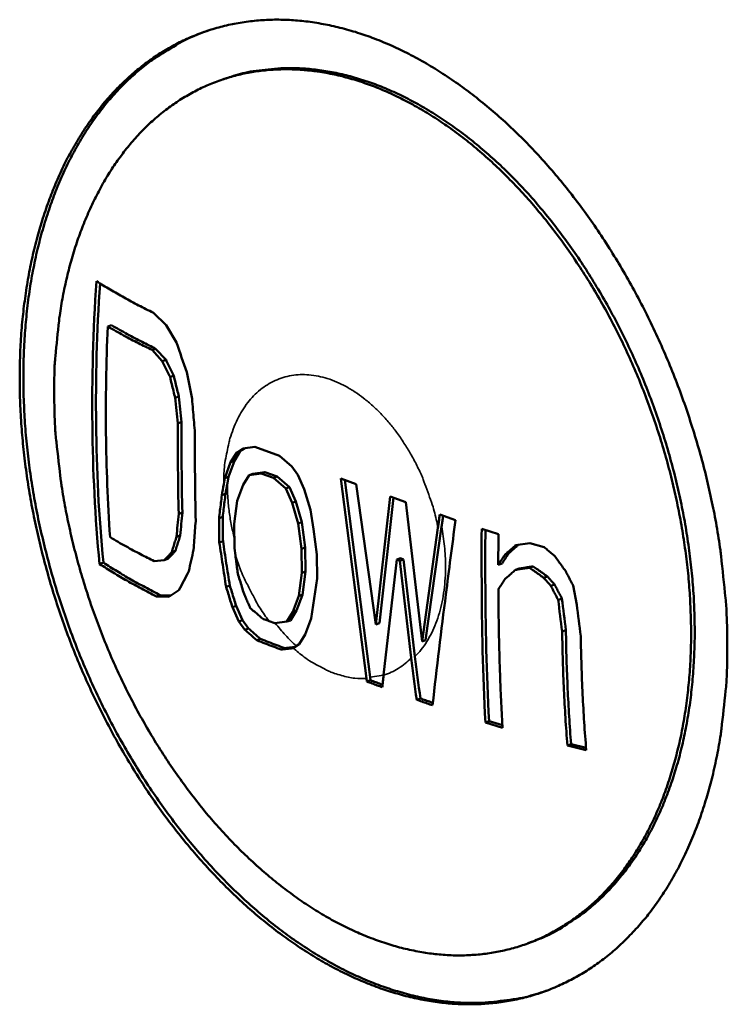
# Model space of a CAD drawing. Header units: millimetres. Extents: x 10 to 634, y 10 to 422.
# Tile 68 of 97: x 486 to 494, y 149 to 160. Entities that reach past the tile are written whole.
import ezdxf

# ---------------------------------------------------------------- set-up
doc = ezdxf.new("R2010")
doc.units = ezdxf.units.MM
doc.header["$LTSCALE"] = 2
doc.layers.add('Visible (ANSI)', color=7, linetype='Continuous', lineweight=50)
doc.layers.add('Visible Narrow (ANSI)', color=7, linetype='Continuous', lineweight=35)

msp = doc.modelspace()

# ---------------------------------------------------------------- linework, layer by layer
at = {"layer": 'Visible (ANSI)'}
for p, q in [((488.489, 159.282), (488.45, 159.269)), ((487.709, 156.768), (487.845, 156.635)), ((487.218, 156.622), (487.259, 156.636)), ((487.845, 156.635), (487.955, 156.45)), ((487.692, 156.372), (487.731, 156.385)), ((487.802, 156.252), (487.692, 156.372)), ((487.842, 156.266), (487.731, 156.385)), ((487.802, 156.252), (487.842, 156.266)), ((487.885, 156.082), (487.925, 156.095)), ((487.941, 155.859), (487.98, 155.873)), ((487.968, 155.586), (488.008, 155.599)), ((488.534, 155.168), (488.599, 155.274)), ((488.574, 155.182), (488.638, 155.287)), ((488.599, 155.274), (488.664, 155.315)), ((488.599, 155.274), (488.638, 155.287)), ((488.638, 155.287), (488.686, 155.317)), ((488.664, 155.315), (488.794, 155.332)), ((488.794, 155.332), (489.057, 155.236)), ((488.471, 154.997), (488.534, 155.168)), ((488.51, 155.011), (488.574, 155.182)), ((488.534, 155.168), (488.574, 155.182)), ((489.057, 155.236), (489.189, 155.123)), ((488.862, 155.048), (488.731, 155.031)), ((488.731, 155.031), (488.771, 155.045)), ((488.901, 155.062), (488.771, 155.045)), ((488.862, 155.048), (488.901, 155.062)), ((488.993, 155), (488.862, 155.048)), ((489.032, 155.014), (488.901, 155.062)), ((489.189, 155.123), (489.255, 155.034)), ((488.46, 154.932), (488.471, 154.997)), ((488.471, 154.997), (488.51, 155.011)), ((488.499, 154.945), (488.51, 155.011)), ((488.731, 155.031), (488.667, 154.925)), ((488.993, 155), (489.032, 155.014)), ((489.125, 154.887), (488.993, 155)), ((489.164, 154.901), (489.032, 155.014)), ((489.255, 155.034), (489.322, 154.879)), ((489.989, 152.852), (489.715, 154.995)), ((489.715, 154.995), (489.88, 154.935)), ((490.028, 152.866), (489.758, 154.979)), ((488.667, 154.925), (488.603, 154.755)), ((489.125, 154.887), (489.164, 154.901)), ((489.192, 154.733), (489.125, 154.887)), ((489.231, 154.747), (489.164, 154.901)), ((489.322, 154.879), (489.389, 154.66)), ((489.88, 154.935), (490.088, 153.431)), ((488.44, 154.815), (488.479, 154.829)), ((488.603, 154.755), (488.573, 154.508)), ((489.192, 154.733), (489.231, 154.747)), ((489.259, 154.514), (489.192, 154.733)), ((489.298, 154.528), (489.231, 154.747)), ((490.088, 153.431), (490.244, 154.802)), ((490.127, 153.445), (490.28, 154.789)), ((490.244, 154.802), (490.409, 154.741)), ((490.409, 154.741), (490.584, 153.247)), ((487.978, 154.615), (488.017, 154.629)), ((489.389, 154.66), (489.423, 154.453)), ((488.41, 154.568), (488.449, 154.582)), ((489.259, 154.514), (489.298, 154.528)), ((489.333, 154.256), (489.298, 154.528)), ((490.775, 154.608), (490.944, 154.548)), ((488.573, 154.508), (488.575, 154.249)), ((489.294, 154.242), (489.259, 154.514)), ((489.423, 154.453), (489.458, 154.181)), ((490.584, 153.247), (490.755, 154.466)), ((490.623, 153.261), (490.794, 154.48)), ((491.223, 154.456), (491.403, 154.399)), ((487.955, 154.371), (487.995, 154.385)), ((488.413, 154.31), (488.453, 154.324)), ((487.904, 154.206), (487.943, 154.22)), ((488.575, 154.249), (488.586, 154.168)), ((489.294, 154.242), (489.333, 154.256)), ((489.296, 153.983), (489.294, 154.242)), ((489.335, 153.997), (489.333, 154.256)), ((491.587, 154.279), (491.738, 154.302)), ((491.738, 154.302), (491.891, 154.26)), ((487.715, 154.11), (487.823, 154.119)), ((487.823, 154.119), (487.863, 154.133)), ((489.458, 154.181), (489.46, 153.922)), ((490.314, 154.126), (490.173, 152.886)), ((490.314, 154.126), (490.354, 154.14)), ((490.347, 154.114), (490.314, 154.126)), ((490.347, 154.114), (490.387, 154.128)), ((490.469, 153.072), (490.347, 154.114)), ((490.387, 154.128), (490.354, 154.14)), ((490.508, 153.086), (490.387, 154.128)), ((491.475, 154.18), (491.514, 154.194)), ((487.13, 154.078), (487.171, 154.093)), ((489.296, 153.983), (489.335, 153.997)), ((489.304, 153.749), (489.335, 153.997)), ((491.401, 154.071), (491.441, 154.085)), ((491.585, 154.016), (491.624, 154.03)), ((491.735, 154.038), (491.775, 154.053)), ((489.265, 153.736), (489.296, 153.983)), ((489.46, 153.922), (489.398, 153.493)), ((491.887, 153.931), (491.927, 153.945)), ((487.981, 153.798), (487.874, 153.725)), ((488.486, 153.834), (488.525, 153.848)), ((491.965, 153.844), (492.004, 153.858)), ((492.202, 153.849), (492.241, 153.642)), ((487.74, 153.731), (487.779, 153.745)), ((487.874, 153.725), (487.74, 153.731)), ((487.895, 153.74), (487.779, 153.745)), ((489.201, 153.566), (489.265, 153.736)), ((489.24, 153.58), (489.304, 153.749)), ((489.265, 153.736), (489.304, 153.749)), ((492.043, 153.693), (492.083, 153.707)), ((488.554, 153.617), (488.593, 153.631)), ((488.621, 153.463), (488.554, 153.617)), ((488.661, 153.477), (488.593, 153.631)), ((489.176, 153.474), (489.24, 153.58)), ((489.201, 153.566), (489.24, 153.58)), ((488.621, 153.463), (488.661, 153.477)), ((488.687, 153.374), (488.621, 153.463)), ((488.726, 153.388), (488.661, 153.477)), ((488.946, 153.467), (489.006, 153.445)), ((489.137, 153.461), (489.201, 153.566)), ((489.137, 153.461), (489.176, 153.474)), ((489.398, 153.493), (489.334, 153.323)), ((488.687, 153.374), (488.726, 153.388)), ((489.006, 153.445), (489.137, 153.461)), ((490.088, 153.431), (490.127, 153.445)), ((492.085, 153.356), (492.125, 153.37)), ((488.816, 153.261), (488.855, 153.275)), ((489.334, 153.323), (489.269, 153.218)), ((490.584, 153.247), (490.623, 153.261)), ((489.074, 153.162), (489.114, 153.176)), ((489.206, 153.179), (489.204, 153.177)), ((489.269, 153.218), (489.206, 153.179)), ((489.994, 152.819), (490.033, 152.833)), ((490.033, 152.833), (490.028, 152.866)), ((490.527, 152.624), (490.567, 152.638)), ((491.264, 152.38), (491.303, 152.394)), ((491.447, 152.324), (491.264, 152.38)), ((491.446, 152.351), (491.303, 152.394)), ((492.141, 152.135), (492.181, 152.149)), ((492.343, 152.085), (492.141, 152.135)), ((492.341, 152.11), (492.181, 152.149)), ((491.758, 150.03), (491.719, 150.015))]:
    msp.add_line(p, q, dxfattribs=at)
at = {"layer": 'Visible (ANSI)', "flags": 128}
for points in [[(493.854, 153.21, 0.008595), (493.847, 153.539, 0.016278), (493.835, 153.713, 0.001113), (493.787, 154.167, 0.00857), (493.78, 154.225, 0.008153), (493.739, 154.486, 0.008265), (493.689, 154.742, 0.00799), (493.631, 155.002, 0.008057), (493.564, 155.258, 0.007917), (493.488, 155.514, 0.007941), (493.405, 155.768, 0.007931), (493.313, 156.018, 0.007913), (493.213, 156.267, 0.008033), (493.107, 156.509, 0.007972), (492.992, 156.75, 0.008225), (492.871, 156.982, 0.00812), (492.742, 157.213, 0.008514), (492.609, 157.432, 0.008362), (492.467, 157.651, 0.008905), (492.323, 157.856, 0.008703), (492.168, 158.06, 0.009409), (492.015, 158.248, 0.009153), (491.85, 158.436, 0.010036), (491.689, 158.606, 0.009722), (491.515, 158.775, 0.010796), (491.347, 158.925, 0.010421), (491.166, 159.074, 0.011694), (490.993, 159.204, 0.011259), (490.808, 159.33, 0.01273), (490.631, 159.439, 0.012241), (490.442, 159.542, 0.013884), (490.263, 159.628, 0.013358), (490.073, 159.707, 0.015113), (489.894, 159.77, 0.014578), (489.705, 159.823, 0.01634), (489.527, 159.862, 0.015838), (489.34, 159.891, 0.017446), (489.164, 159.906, 0.017032), (488.983, 159.909, 0.01829), (488.811, 159.899, 0.018019), (488.637, 159.877, 0.018735), (488.469, 159.843, 0.018648), (488.304, 159.796, 0.018694), (488.143, 159.737, 0.018811), (487.988, 159.667, 0.018172), (487.836, 159.584, 0.01848), (487.692, 159.491, 0.017259), (487.55, 159.384, 0.017718), (487.419, 159.27, 0.016099), (487.288, 159.141, 0.016654), (487.17, 159.007, 0.01484), (487.053, 158.856, 0.015434), (486.949, 158.704, 0.013597), (486.846, 158.533, 0.014185), (486.756, 158.364, 0.012443), (486.669, 158.174, 0.012993), (486.595, 157.989, 0.011418), (486.524, 157.784, 0.011911), (486.465, 157.585, 0.010534), (486.411, 157.366, 0.010963), (486.368, 157.154, 0.00979), (486.332, 156.923, 0.010153), (486.305, 156.7, 0.009176), (486.286, 156.46, 0.009476), (486.277, 156.228, 0.008682), (486.275, 155.981, 0.008924), (486.283, 155.741, 0.008297), (486.299, 155.49, 0.008485), (486.323, 155.245, 0.008011), (486.356, 154.992, 0.008149), (486.397, 154.744, 0.007816), (486.447, 154.491, 0.007908), (486.505, 154.242, 0.007707), (486.571, 153.991, 0.007755), (486.644, 153.744, 0.007681), (486.726, 153.497, 0.007685), (486.815, 153.253, 0.007737), (486.911, 153.013, 0.007698), (487.015, 152.776, 0.007877), (487.125, 152.544, 0.007794), (487.243, 152.315, 0.008103), (487.366, 152.094, 0.007974), (487.497, 151.875, 0.008424), (487.63, 151.667, 0.008245), (487.774, 151.459, 0.008845), (487.917, 151.266, 0.008613), (488.072, 151.073, 0.009378), (488.224, 150.896, 0.009089), (488.388, 150.719, 0.010033), (488.548, 150.559, 0.009682), (488.72, 150.4, 0.01082), (488.886, 150.258, 0.010404), (489.064, 150.119, 0.011745), (489.235, 149.998, 0.011264), (489.418, 149.88, 0.012805), (489.592, 149.779, 0.012265), (489.778, 149.683, 0.013979), (489.954, 149.605, 0.013398), (490.141, 149.532, 0.015222), (490.318, 149.476, 0.014628), (490.504, 149.428, 0.016452), (490.68, 149.395, 0.015889), (490.864, 149.372, 0.017547), (491.037, 149.362, 0.017071), (491.216, 149.365, 0.018366), (491.386, 149.379, 0.018031), (491.558, 149.406, 0.018773), (491.724, 149.445, 0.018623), (491.887, 149.496, 0.018691), (492.046, 149.56, 0.018744), (492.199, 149.635, 0.018133), (492.35, 149.722, 0.018376), (492.492, 149.82, 0.017198), (492.633, 149.932, 0.017591), (492.762, 150.051, 0.01603), (492.891, 150.186, 0.016519), (493.008, 150.325, 0.014775), (493.123, 150.482, 0.015306), (493.226, 150.64, 0.013546), (493.326, 150.818, 0.014074), (493.414, 150.994, 0.012411), (493.498, 151.19, 0.012905), (493.57, 151.382, 0.011408), (493.638, 151.595, 0.011851), (493.694, 151.802, 0.010547), (493.744, 152.029, 0.010931), (493.783, 152.25, 0.009826), (493.791, 152.31, 0.001439), (493.836, 152.72, 0.01795), (493.849, 152.893, 0.009854), (493.854, 153.21)], [(488.304, 159.796, 0.018837), (488.095, 159.715, 0.033056), (487.982, 159.656, 0.004839), (487.741, 159.508, 0.018907), (487.681, 159.468, 0.017528), (487.537, 159.353, 0.018034), (487.404, 159.232, 0.016266), (487.273, 159.094, 0.016863), (487.155, 158.952, 0.014928), (487.037, 158.791, 0.015555), (486.934, 158.63, 0.013632), (486.833, 158.449, 0.014243), (486.745, 158.27, 0.012449), (486.66, 158.07, 0.013012), (486.589, 157.875, 0.011413), (486.521, 157.659, 0.011911), (486.466, 157.45, 0.010532), (486.417, 157.22, 0.010959), (486.379, 156.997, 0.009799), (486.349, 156.756, 0.010156), (486.329, 156.523, 0.009204), (486.317, 156.273, 0.009495), (486.314, 156.031, 0.008735), (486.321, 155.775, 0.008964), (486.336, 155.525, 0.008378), (486.361, 155.266, 0.008551), (486.394, 155.012, 0.008125), (486.437, 154.751, 0.008245), (486.488, 154.496, 0.007967), (486.549, 154.236, 0.008039), (486.617, 153.981, 0.007901), (486.694, 153.725, 0.007925), (486.779, 153.473, 0.007924), (486.871, 153.223, 0.007902), (486.972, 152.975, 0.008037), (487.08, 152.734, 0.007967), (487.196, 152.494, 0.008243), (487.317, 152.264, 0.008124), (487.448, 152.034, 0.008549), (487.581, 151.816, 0.008377), (487.725, 151.598, 0.008961), (487.87, 151.395, 0.008733), (488.025, 151.192, 0.009491), (488.18, 151.005, 0.009202), (488.346, 150.818, 0.010151), (488.508, 150.65, 0.009796), (488.684, 150.482, 0.010953), (488.853, 150.332, 0.010527), (489.035, 150.185, 0.011903), (489.21, 150.056, 0.011407), (489.398, 149.931, 0.013001), (489.576, 149.824, 0.012441), (489.767, 149.722, 0.014229), (489.948, 149.638, 0.013621), (490.141, 149.561, 0.015539), (490.322, 149.501, 0.014914), (490.514, 149.449, 0.016844), (490.695, 149.413, 0.016249), (490.884, 149.388, 0.018013), (491.063, 149.377, 0.017509), (491.247, 149.379, 0.018886), (491.319, 149.385, 0.004829), (491.599, 149.421, 0.033025), (491.724, 149.447, 0.018816), (491.937, 149.515)], [(486.645, 155.851, 0.008725), (486.654, 155.546, 0.016499), (486.668, 155.386, 0.001142), (486.716, 154.969, 0.008697), (486.724, 154.914, 0.008269), (486.765, 154.674, 0.008388), (486.814, 154.439, 0.008117), (486.871, 154.201, 0.008185), (486.936, 153.967, 0.008062), (487.009, 153.732, 0.008079), (487.089, 153.501, 0.008101), (487.176, 153.273, 0.008069), (487.272, 153.046, 0.008236), (487.373, 152.826, 0.008154), (487.482, 152.608, 0.008471), (487.596, 152.398, 0.008336), (487.719, 152.189, 0.008813), (487.844, 151.992, 0.008622), (487.979, 151.795, 0.009272), (488.114, 151.611, 0.00902), (488.259, 151.428, 0.009858), (488.403, 151.261, 0.00954), (488.558, 151.094, 0.010586), (488.71, 150.944, 0.010197), (488.873, 150.795, 0.011467), (489.03, 150.664, 0.011003), (489.199, 150.535, 0.012507), (489.36, 150.423, 0.011971), (489.534, 150.315, 0.0137), (489.699, 150.224, 0.013101), (489.875, 150.139, 0.015016), (490.041, 150.07, 0.014377), (490.219, 150.008, 0.016389), (490.385, 149.961, 0.015751), (490.561, 149.924, 0.017707), (490.726, 149.9, 0.017126), (490.898, 149.887, 0.01881), (491.06, 149.887, 0.018354), (491.227, 149.899, 0.019524), (491.386, 149.923, 0.019255), (491.544, 149.959, 0.019711), (491.698, 150.007, 0.019666), (491.847, 150.067, 0.019328), (491.993, 150.14, 0.019509), (492.132, 150.223, 0.01845), (492.268, 150.319, 0.018822), (492.395, 150.423, 0.017235), (492.521, 150.543, 0.017741), (492.635, 150.668, 0.015867), (492.748, 150.81, 0.016441), (492.848, 150.954, 0.014496), (492.947, 151.117, 0.015079), (493.033, 151.279, 0.01322), (493.117, 151.46, 0.013772), (493.187, 151.638, 0.01209), (493.254, 151.836, 0.012586), (493.308, 152.03, 0.011125), (493.358, 152.242, 0.011554), (493.396, 152.449, 0.010322), (493.427, 152.673, 0.010681), (493.449, 152.891, 0.009671), (493.462, 153.125, 0.009964), (493.466, 153.352, 0.00916), (493.46, 153.592, 0.009389), (493.447, 153.826, 0.008774), (493.424, 154.071, 0.008945), (493.392, 154.31, 0.008504), (493.351, 154.556, 0.008621), (493.303, 154.797, 0.008341), (493.245, 155.041, 0.008407), (493.179, 155.282, 0.008281), (493.104, 155.523, 0.008297), (493.022, 155.761, 0.00832), (492.932, 155.995, 0.008288), (492.834, 156.227, 0.008462), (492.73, 156.453, 0.008379), (492.617, 156.677, 0.008709), (492.499, 156.892, 0.008574), (492.373, 157.105, 0.009068), (492.243, 157.306, 0.008879), (492.104, 157.507, 0.009551), (491.965, 157.693, 0.009302), (491.814, 157.879, 0.010169), (491.666, 158.048, 0.009855), (491.506, 158.216, 0.010933), (491.351, 158.366, 0.010551), (491.183, 158.515, 0.011855), (491.022, 158.646, 0.011404), (490.848, 158.774, 0.012938), (490.683, 158.883, 0.012421), (490.505, 158.988, 0.014167), (490.338, 159.076, 0.0136), (490.158, 159.158, 0.015502), (489.99, 159.223, 0.014915), (489.811, 159.28, 0.016862), (489.643, 159.322, 0.016301), (489.466, 159.353, 0.018117), (489.3, 159.371, 0.017643), (489.128, 159.378, 0.019097), (488.965, 159.372, 0.018777), (488.8, 159.353, 0.019634), (488.641, 159.323, 0.01952), (488.485, 159.28, 0.019615), (488.333, 159.226, 0.019732), (488.187, 159.16, 0.019039), (488.043, 159.081, 0.019372), (487.908, 158.993, 0.018016), (487.774, 158.89, 0.018519), (487.651, 158.782, 0.016721), (487.529, 158.657, 0.017328), (487.42, 158.528, 0.01533), (487.311, 158.382, 0.015976), (487.215, 158.236, 0.013976), (487.121, 158.07, 0.014608), (487.04, 157.907, 0.012739), (486.961, 157.724, 0.013323), (486.895, 157.546, 0.011657), (486.833, 157.348, 0.012174), (486.782, 157.155, 0.010739), (486.737, 156.944, 0.011182), (486.703, 156.74, 0.00998), (486.696, 156.683, 0.001491), (486.657, 156.303, 0.018225), (486.647, 156.143, 0.010014), (486.645, 155.851)], [(491.758, 150.03, 0.019428), (491.952, 150.11, 0.034038), (492.056, 150.168, 0.005162), (492.277, 150.313, 0.019502), (492.334, 150.354, 0.018046), (492.466, 150.467, 0.018522), (492.587, 150.586, 0.016666), (492.708, 150.723, 0.017239), (492.815, 150.862, 0.01523), (492.921, 151.021, 0.015834), (493.013, 151.179, 0.013866), (493.104, 151.358, 0.014451), (493.18, 151.534, 0.012644), (493.254, 151.731, 0.013177), (493.315, 151.923, 0.011592), (493.37, 152.135, 0.012057), (493.414, 152.342, 0.010713), (493.451, 152.567, 0.011105), (493.477, 152.786, 0.009999), (493.495, 153.022, 0.010319), (493.504, 153.251, 0.009436), (493.503, 153.494, 0.009688), (493.494, 153.731, 0.009008), (493.474, 153.979, 0.009198), (493.446, 154.222, 0.008704), (493.408, 154.472, 0.008836), (493.362, 154.717, 0.008515), (493.306, 154.966, 0.008592), (493.242, 155.212, 0.008434), (493.169, 155.458, 0.00846), (493.088, 155.7, 0.00846), (492.999, 155.94, 0.008433), (492.901, 156.178, 0.008592), (492.797, 156.408, 0.008513), (492.684, 156.638, 0.008835), (492.566, 156.858, 0.008702), (492.438, 157.076, 0.009196), (492.308, 157.283, 0.009005), (492.167, 157.488, 0.009685), (492.026, 157.679, 0.009432), (491.873, 157.869, 0.010316), (491.723, 158.042, 0.009995), (491.56, 158.214, 0.011102), (491.403, 158.368, 0.010709), (491.232, 158.52, 0.012053), (491.068, 158.654, 0.011587), (490.891, 158.784, 0.013173), (490.723, 158.896, 0.012639), (490.543, 159.003, 0.014448), (490.372, 159.092, 0.013862), (490.189, 159.175, 0.015834), (490.018, 159.24, 0.015228), (489.835, 159.297, 0.017242), (489.664, 159.339, 0.016666), (489.485, 159.369, 0.018529), (489.315, 159.386, 0.01805), (489.141, 159.391, 0.019514), (489.071, 159.388, 0.005168), (488.808, 159.362, 0.034057), (488.69, 159.341, 0.01944), (488.489, 159.282)], [(492.181, 152.149, -0.003728), (492.16, 152.446, -0.003728), (492.144, 152.742, -0.003942), (492.132, 153.056, -0.003942), (492.125, 153.37)], [(492.141, 152.135, -0.003707), (492.12, 152.431, -0.003707), (492.104, 152.728, -0.003919), (492.092, 153.042, -0.003919), (492.085, 153.356)], [(492.284, 153.306, 0.004087), (492.292, 152.993, 0.004087), (492.304, 152.68, 0.003894), (492.321, 152.383, 0.003894), (492.343, 152.085)]]:
    msp.add_lwpolyline(points, format="xyb", dxfattribs=at)
at = {"layer": 'Visible (ANSI)'}
for points, knots in [([(487.13, 154.078), (487.082, 154.579), (487.058, 155.082), (487.053, 155.569), (487.047, 156.055), (487.06, 156.574), (487.097, 157.107)], [5.4236217, 5.4236217, 5.4236217, 5.4236217, 5.5681433, 5.5681433, 5.5681433, 5.712665, 5.712665, 5.712665, 5.712665]), ([(487.171, 154.093), (487.122, 154.593), (487.098, 155.096), (487.093, 155.583), (487.088, 156.058), (487.1, 156.563), (487.135, 157.084)], [5.3923445, 5.3923445, 5.3923445, 5.3923445, 5.5368532, 5.5368532, 5.5368532, 5.6779463, 5.6779463, 5.6779463, 5.6779463]), ([(487.218, 156.622), (487.201, 156.229), (487.195, 155.846), (487.199, 155.481), (487.203, 155.116), (487.217, 154.741), (487.243, 154.365)], [5.5093837, 5.5093837, 5.5093837, 5.5093837, 5.6176905, 5.6176905, 5.6176905, 5.7259973, 5.7259973, 5.7259973, 5.7259973]), ([(487.885, 156.082), (487.876, 156.1), (487.867, 156.118), (487.858, 156.137), (487.849, 156.155), (487.84, 156.174), (487.83, 156.193), (487.821, 156.213), (487.812, 156.232), (487.802, 156.252)], [0, 0, 0, 0, 0.333333, 0.333333, 0.333333, 0.666667, 0.666667, 0.666667, 1, 1, 1, 1]), ([(487.925, 156.095), (487.916, 156.113), (487.907, 156.132), (487.898, 156.15), (487.889, 156.169), (487.879, 156.188), (487.87, 156.207), (487.861, 156.226), (487.851, 156.246), (487.842, 156.266)], [0, 0, 0, 0, 0.333333, 0.333333, 0.333333, 0.666667, 0.666667, 0.666667, 1, 1, 1, 1]), ([(487.968, 155.586), (487.968, 155.42), (487.968, 155.258), (487.97, 155.099), (487.971, 154.94), (487.974, 154.778), (487.978, 154.615)], [-0.04706646, -0.04706646, -0.04706646, -0.04706646, 0, 0, 0, 0.04706647, 0.04706647, 0.04706647, 0.04706647]), ([(488.008, 155.599), (488.007, 155.434), (488.008, 155.272), (488.009, 155.113), (488.011, 154.954), (488.013, 154.792), (488.017, 154.629)], [-0.04706365, -0.04706365, -0.04706365, -0.04706365, 0, 0, 0, 0.04706366, 0.04706366, 0.04706366, 0.04706366]), ([(488.16, 154.538), (488.156, 154.702), (488.154, 154.864), (488.153, 155.023), (488.151, 155.182), (488.15, 155.344), (488.15, 155.509)], [-0.04704358, -0.04704358, -0.04704358, -0.04704358, 0, 0, 0, 0.04704357, 0.04704357, 0.04704357, 0.04704357]), ([(490.944, 154.548), (490.906, 154.276), (490.872, 154.01), (490.84, 153.753), (490.791, 153.371), (490.74, 152.969), (490.698, 152.565)], [5.7704288, 5.7704288, 5.7704288, 5.7704288, 5.8506799, 5.8506799, 5.8506799, 5.9704328, 5.9704328, 5.9704328, 5.9704328]), ([(490.794, 154.48), (490.796, 154.495), (490.801, 154.527), (490.806, 154.565), (490.809, 154.588), (490.81, 154.595)], [0.0000535, 0.0000535, 0.0000535, 0.0000535, 0.3333333, 0.6666667, 0.8138355, 0.8138355, 0.8138355, 0.8138355]), ([(491.264, 152.38), (491.234, 152.894), (491.225, 153.409), (491.223, 153.899), (491.222, 154.08), (491.222, 154.266), (491.223, 154.456)], [5.6651547, 5.6651547, 5.6651547, 5.6651547, 5.8088847, 5.8088847, 5.8088847, 5.8621058, 5.8621058, 5.8621058, 5.8621058]), ([(491.263, 154.443), (491.261, 154.263), (491.261, 154.086), (491.262, 153.913), (491.265, 153.423), (491.274, 152.908), (491.303, 152.394)], [-0.0507357, -0.0507357, -0.0507357, -0.0507357, 0, 0, 0, 0.1437146, 0.1437146, 0.1437146, 0.1437146]), ([(487.823, 154.119), (487.833, 154.129), (487.842, 154.139), (487.851, 154.149), (487.86, 154.159), (487.869, 154.168), (487.878, 154.178), (487.886, 154.187), (487.895, 154.197), (487.904, 154.206)], [0, 0, 0, 0, 0.333333, 0.333333, 0.333333, 0.666667, 0.666667, 0.666667, 1, 1, 1, 1]), ([(487.863, 154.133), (487.872, 154.143), (487.881, 154.153), (487.89, 154.163), (487.899, 154.173), (487.908, 154.182), (487.917, 154.192), (487.926, 154.201), (487.935, 154.211), (487.943, 154.22)], [0, 0, 0, 0, 0.333333, 0.333333, 0.333333, 0.666667, 0.666667, 0.666667, 1, 1, 1, 1]), ([(491.514, 154.194), (491.526, 154.205), (491.55, 154.226), (491.584, 154.255), (491.606, 154.275), (491.615, 154.283)], [0, 0, 0, 0, 0.3333333, 0.6666667, 0.9048838, 0.9048838, 0.9048838, 0.9048838]), ([(491.891, 154.26), (491.904, 154.249), (491.916, 154.239), (491.929, 154.228), (491.941, 154.217), (491.954, 154.207), (491.967, 154.196), (491.98, 154.185), (491.993, 154.174), (492.007, 154.163)], [0, 0, 0, 0, 0.333333, 0.333333, 0.333333, 0.666667, 0.666667, 0.666667, 1, 1, 1, 1]), ([(487.74, 153.731), (487.712, 153.745), (487.685, 153.759), (487.659, 153.772), (487.632, 153.786), (487.605, 153.8), (487.579, 153.815), (487.553, 153.829), (487.527, 153.843), (487.501, 153.857), (487.475, 153.871), (487.45, 153.885), (487.425, 153.9), (487.4, 153.914), (487.375, 153.928), (487.351, 153.942), (487.326, 153.957), (487.302, 153.971), (487.277, 153.986), (487.253, 154.001), (487.229, 154.016), (487.204, 154.031), (487.18, 154.047), (487.155, 154.062), (487.13, 154.078)], [0, 0, 0, 0, 0.125, 0.125, 0.125, 0.25, 0.25, 0.25, 0.375, 0.375, 0.375, 0.5, 0.5, 0.5, 0.625, 0.625, 0.625, 0.75, 0.75, 0.75, 0.875, 0.875, 0.875, 1, 1, 1, 1]), ([(487.779, 153.745), (487.752, 153.759), (487.725, 153.773), (487.698, 153.787), (487.672, 153.801), (487.645, 153.815), (487.619, 153.829), (487.593, 153.843), (487.567, 153.857), (487.541, 153.871), (487.515, 153.885), (487.49, 153.899), (487.465, 153.914), (487.44, 153.928), (487.415, 153.942), (487.391, 153.957), (487.366, 153.971), (487.342, 153.986), (487.318, 154), (487.293, 154.015), (487.269, 154.03), (487.245, 154.045), (487.22, 154.061), (487.195, 154.077), (487.171, 154.093)], [0, 0, 0, 0, 0.125, 0.125, 0.125, 0.25, 0.25, 0.25, 0.375, 0.375, 0.375, 0.5, 0.5, 0.5, 0.625, 0.625, 0.625, 0.75, 0.75, 0.75, 0.875, 0.875, 0.875, 1, 1, 1, 1]), ([(491.735, 154.038), (491.718, 154.036), (491.7, 154.033), (491.683, 154.031), (491.666, 154.028), (491.65, 154.026), (491.633, 154.023), (491.617, 154.021), (491.601, 154.018), (491.585, 154.016)], [0, 0, 0, 0, 0.333333, 0.333333, 0.333333, 0.666667, 0.666667, 0.666667, 1, 1, 1, 1]), ([(491.775, 154.053), (491.757, 154.05), (491.74, 154.047), (491.723, 154.045), (491.706, 154.042), (491.689, 154.04), (491.673, 154.037), (491.656, 154.035), (491.64, 154.032), (491.624, 154.03)], [0, 0, 0, 0, 0.333333, 0.333333, 0.333333, 0.666667, 0.666667, 0.666667, 1, 1, 1, 1]), ([(491.887, 153.931), (491.869, 153.943), (491.852, 153.956), (491.835, 153.968), (491.817, 153.98), (491.8, 153.992), (491.784, 154.004), (491.767, 154.015), (491.751, 154.027), (491.735, 154.038)], [0, 0, 0, 0, 0.333333, 0.333333, 0.333333, 0.666667, 0.666667, 0.666667, 1, 1, 1, 1]), ([(491.927, 153.945), (491.909, 153.957), (491.892, 153.97), (491.874, 153.982), (491.857, 153.994), (491.84, 154.006), (491.823, 154.018), (491.807, 154.03), (491.791, 154.041), (491.775, 154.053)], [0, 0, 0, 0, 0.333333, 0.333333, 0.333333, 0.666667, 0.666667, 0.666667, 1, 1, 1, 1]), ([(492.123, 154.001), (492.132, 153.984), (492.14, 153.967), (492.149, 153.95), (492.158, 153.933), (492.166, 153.916), (492.175, 153.9), (492.184, 153.883), (492.193, 153.866), (492.202, 153.849)], [0, 0, 0, 0, 0.333333, 0.333333, 0.333333, 0.666667, 0.666667, 0.666667, 1, 1, 1, 1]), ([(491.965, 153.844), (491.956, 153.854), (491.947, 153.864), (491.939, 153.873), (491.93, 153.883), (491.921, 153.893), (491.913, 153.902), (491.904, 153.912), (491.896, 153.921), (491.887, 153.931)], [0, 0, 0, 0, 0.333333, 0.333333, 0.333333, 0.666667, 0.666667, 0.666667, 1, 1, 1, 1]), ([(492.004, 153.858), (491.996, 153.868), (491.987, 153.878), (491.978, 153.888), (491.97, 153.897), (491.961, 153.907), (491.953, 153.916), (491.944, 153.926), (491.936, 153.935), (491.927, 153.945)], [0, 0, 0, 0, 0.333333, 0.333333, 0.333333, 0.666667, 0.666667, 0.666667, 1, 1, 1, 1]), ([(492.043, 153.693), (492.034, 153.71), (492.025, 153.726), (492.016, 153.743), (492.008, 153.76), (491.999, 153.777), (491.99, 153.794), (491.982, 153.811), (491.973, 153.827), (491.965, 153.844)], [0, 0, 0, 0, 0.333333, 0.333333, 0.333333, 0.666667, 0.666667, 0.666667, 1, 1, 1, 1]), ([(492.083, 153.707), (492.074, 153.724), (492.065, 153.741), (492.056, 153.758), (492.048, 153.774), (492.039, 153.791), (492.03, 153.808), (492.022, 153.825), (492.013, 153.842), (492.004, 153.858)], [0, 0, 0, 0, 0.333333, 0.333333, 0.333333, 0.666667, 0.666667, 0.666667, 1, 1, 1, 1]), ([(489.223, 153.189), (489.216, 153.188), (489.194, 153.185), (489.158, 153.181), (489.129, 153.178), (489.114, 153.176)], [0.1637665, 0.1637665, 0.1637665, 0.1637665, 0.3333333, 0.6666667, 1, 1, 1, 1]), ([(490.567, 152.638), (490.545, 152.789), (490.526, 152.939), (490.508, 153.086), (490.508, 153.086), (490.508, 153.086)], [5.7022268, 5.7022268, 5.7022268, 5.7022268, 5.74423087, 5.74423087, 5.74423941, 5.74423941, 5.74423941, 5.74423941]), ([(490.162, 152.785), (490.155, 152.788), (490.131, 152.797), (490.088, 152.813), (490.051, 152.826), (490.033, 152.833)], [0.218629, 0.218629, 0.218629, 0.218629, 0.3333333, 0.6666667, 1, 1, 1, 1]), ([(490.701, 152.591), (490.693, 152.594), (490.667, 152.603), (490.622, 152.619), (490.585, 152.632), (490.567, 152.638)], [0.2071697, 0.2071697, 0.2071697, 0.2071697, 0.3333333, 0.6666667, 1, 1, 1, 1])]:
    msp.add_open_spline(points, degree=3, knots=knots, dxfattribs=at)
for points in [[(487.097, 157.107), (487.121, 157.092), (487.17, 157.062), (487.244, 157.018), (487.318, 156.974), (487.394, 156.932), (487.47, 156.89), (487.548, 156.849), (487.627, 156.809), (487.681, 156.782), (487.709, 156.768)], [(487.731, 156.385), (487.685, 156.408), (487.588, 156.456), (487.429, 156.539), (487.316, 156.603), (487.259, 156.636)], [(487.692, 156.372), (487.645, 156.394), (487.548, 156.442), (487.389, 156.526), (487.276, 156.589), (487.218, 156.622)], [(487.955, 156.45), (487.991, 156.344), (488.028, 156.239), (488.065, 156.135)], [(488.065, 156.135), (488.083, 156.039), (488.103, 155.943), (488.121, 155.848)], [(487.941, 155.859), (487.934, 155.883), (487.922, 155.932), (487.904, 156.006), (487.891, 156.056), (487.885, 156.082)], [(487.98, 155.873), (487.974, 155.897), (487.962, 155.945), (487.943, 156.019), (487.931, 156.07), (487.925, 156.095)], [(487.968, 155.586), (487.959, 155.676), (487.95, 155.768), (487.941, 155.859)], [(488.008, 155.599), (487.998, 155.69), (487.989, 155.781), (487.98, 155.873)], [(488.121, 155.848), (488.124, 155.81), (488.131, 155.734), (488.14, 155.621), (488.147, 155.547), (488.15, 155.509)], [(488.479, 154.829), (488.486, 154.868), (488.492, 154.907), (488.499, 154.945)], [(488.46, 154.932), (488.453, 154.893), (488.447, 154.854), (488.44, 154.815)], [(488.41, 154.568), (488.413, 154.595), (488.42, 154.65), (488.43, 154.732), (488.437, 154.787), (488.44, 154.815)], [(488.449, 154.582), (488.453, 154.609), (488.459, 154.664), (488.469, 154.746), (488.476, 154.801), (488.479, 154.829)], [(487.995, 154.385), (488.002, 154.467), (488.009, 154.548), (488.017, 154.629)], [(487.955, 154.371), (487.962, 154.453), (487.97, 154.534), (487.978, 154.615)], [(488.16, 154.538), (488.157, 154.504), (488.152, 154.436), (488.144, 154.333), (488.139, 154.264), (488.137, 154.23)], [(488.413, 154.31), (488.413, 154.338), (488.412, 154.396), (488.411, 154.482), (488.41, 154.539), (488.41, 154.568)], [(488.453, 154.324), (488.452, 154.352), (488.451, 154.409), (488.45, 154.495), (488.45, 154.553), (488.449, 154.582)], [(490.755, 154.466), (490.757, 154.481), (490.761, 154.513), (490.768, 154.56), (490.772, 154.592), (490.775, 154.608)], [(487.243, 154.365), (487.3, 154.331), (487.413, 154.266), (487.571, 154.182), (487.668, 154.132), (487.715, 154.11)], [(487.904, 154.206), (487.909, 154.225), (487.921, 154.262), (487.938, 154.318), (487.949, 154.354), (487.955, 154.371)], [(487.943, 154.22), (487.949, 154.239), (487.96, 154.276), (487.978, 154.331), (487.989, 154.367), (487.995, 154.385)], [(488.486, 153.834), (488.479, 153.874), (488.467, 153.953), (488.449, 154.071), (488.431, 154.19), (488.419, 154.27), (488.413, 154.31)], [(488.525, 153.848), (488.519, 153.887), (488.506, 153.967), (488.488, 154.085), (488.47, 154.204), (488.459, 154.284), (488.453, 154.324)], [(491.403, 154.399), (491.402, 154.289), (491.401, 154.179), (491.401, 154.071)], [(488.137, 154.23), (488.12, 154.153), (488.103, 154.076), (488.086, 154)], [(491.475, 154.18), (491.486, 154.19), (491.51, 154.212), (491.548, 154.244), (491.574, 154.267), (491.587, 154.279)], [(488.586, 154.168), (488.588, 154.147), (488.594, 154.105), (488.602, 154.041), (488.608, 153.999), (488.61, 153.978)], [(491.401, 154.071), (491.409, 154.083), (491.425, 154.107), (491.45, 154.143), (491.466, 154.168), (491.475, 154.18)], [(491.441, 154.085), (491.449, 154.097), (491.465, 154.121), (491.489, 154.157), (491.506, 154.182), (491.514, 154.194)], [(492.007, 154.163), (492.019, 154.145), (492.045, 154.109), (492.084, 154.055), (492.11, 154.019), (492.123, 154.001)], [(488.086, 154), (488.05, 153.932), (488.015, 153.865), (487.981, 153.798)], [(491.585, 154.016), (491.572, 154.005), (491.547, 153.982), (491.51, 153.95), (491.486, 153.928), (491.474, 153.918)], [(488.61, 153.978), (488.618, 153.954), (488.633, 153.905), (488.655, 153.832), (488.67, 153.784), (488.678, 153.76)], [(491.474, 153.918), (491.45, 153.882), (491.426, 153.845), (491.402, 153.809)], [(488.554, 153.617), (488.546, 153.641), (488.531, 153.689), (488.508, 153.761), (488.493, 153.81), (488.486, 153.834)], [(488.593, 153.631), (488.586, 153.655), (488.57, 153.703), (488.548, 153.775), (488.532, 153.824), (488.525, 153.848)], [(491.402, 153.809), (491.402, 153.746), (491.403, 153.62), (491.406, 153.433), (491.409, 153.248), (491.414, 153.063), (491.42, 152.88), (491.427, 152.697), (491.436, 152.512), (491.443, 152.387), (491.447, 152.324)], [(488.678, 153.76), (488.685, 153.743), (488.7, 153.709), (488.722, 153.658), (488.737, 153.624), (488.744, 153.607)], [(492.043, 153.693), (492.056, 153.581), (492.07, 153.469), (492.085, 153.356)], [(492.083, 153.707), (492.096, 153.595), (492.11, 153.483), (492.125, 153.37)], [(488.744, 153.607), (488.759, 153.594), (488.788, 153.569), (488.832, 153.531), (488.861, 153.506), (488.875, 153.493)], [(492.241, 153.642), (492.255, 153.531), (492.269, 153.419), (492.284, 153.306)], [(488.875, 153.493), (488.883, 153.49), (488.899, 153.484), (488.923, 153.476), (488.938, 153.47), (488.946, 153.467)], [(488.816, 153.261), (488.802, 153.273), (488.773, 153.299), (488.73, 153.337), (488.701, 153.362), (488.687, 153.374)], [(488.855, 153.275), (488.841, 153.287), (488.812, 153.313), (488.769, 153.35), (488.74, 153.376), (488.726, 153.388)], [(489.074, 153.162), (489.046, 153.173), (488.989, 153.194), (488.903, 153.227), (488.845, 153.249), (488.816, 153.261)], [(489.114, 153.176), (489.085, 153.187), (489.028, 153.208), (488.943, 153.241), (488.885, 153.263), (488.855, 153.275)], [(489.204, 153.177), (489.19, 153.176), (489.162, 153.172), (489.119, 153.167), (489.089, 153.164), (489.074, 153.162)], [(490.527, 152.624), (490.506, 152.775), (490.486, 152.925), (490.469, 153.072)], [(489.994, 152.819), (489.993, 152.823), (489.992, 152.83), (489.991, 152.841), (489.99, 152.848), (489.989, 152.852)], [(490.173, 152.886), (490.171, 152.872), (490.168, 152.845), (490.164, 152.802), (490.16, 152.773), (490.159, 152.758)], [(490.159, 152.758), (490.14, 152.765), (490.104, 152.778), (490.049, 152.799), (490.012, 152.812), (489.994, 152.819)], [(490.698, 152.565), (490.678, 152.571), (490.639, 152.585), (490.583, 152.605), (490.546, 152.618), (490.527, 152.624)]]:
    msp.add_open_spline(points, degree=3, dxfattribs=at)
at = {"layer": 'Visible Narrow (ANSI)'}
msp.add_line((490.028, 152.866), (490.173, 152.889), dxfattribs=at)
at = {"layer": 'Visible Narrow (ANSI)', "flags": 128}
for points in [[(490.755, 154.466, 0.013668), (490.715, 154.644, 0.024698), (490.686, 154.74, 0.002727), (490.605, 154.963, 0.013555), (490.588, 155.007, 0.013982), (490.529, 155.134, 0.013724), (490.462, 155.259, 0.014864), (490.391, 155.374, 0.014361), (490.312, 155.489, 0.016298), (490.233, 155.589, 0.015525), (490.143, 155.689, 0.018376), (490.056, 155.773, 0.017319), (489.959, 155.855, 0.021178), (489.868, 155.92, 0.019868), (489.766, 155.982, 0.024663), (489.672, 156.027, 0.023236), (489.569, 156.066, 0.028471), (489.474, 156.09, 0.027203), (489.373, 156.104, 0.031701), (489.28, 156.107, 0.030921), (489.186, 156.097, 0.033065), (489.096, 156.076, 0.032985), (489.01, 156.043, 0.031787), (488.928, 155.999, 0.032432), (488.853, 155.946, 0.028437), (488.78, 155.879, 0.029648), (488.717, 155.807, 0.024419), (488.657, 155.719, 0.025886), (488.608, 155.63, 0.020808), (488.562, 155.524, 0.022222), (488.527, 155.422, 0.017991), (488.515, 155.374, 0.004589), (488.477, 155.187, 0.030549), (488.465, 155.092, 0.018104), (488.46, 154.932)], [(488.499, 154.945, 0.01547), (488.504, 154.799, 0.01547), (488.517, 154.653, 0.016004), (488.541, 154.503, 0.016004), (488.574, 154.355)], [(490.836, 154.06, 0.011221), (490.833, 154.164, 0.011221), (490.825, 154.268, 0.011534), (490.812, 154.374, 0.011534), (490.794, 154.48)], [(488.586, 154.168, 0.013093), (488.644, 154.006, 0.023528), (488.683, 153.918, 0.002507), (488.744, 153.798, 0.002605), (488.804, 153.682, 0.024454), (488.85, 153.604, 0.01335), (488.946, 153.467)], [(489.012, 153.445, 0.01098), (489.066, 153.379, 0.01098), (489.122, 153.315, 0.010596), (489.179, 153.256, 0.010596), (489.239, 153.199)], [(489.206, 153.179, 0.02173), (489.321, 153.082, 0.035539), (489.398, 153.031, 0.006384), (489.55, 152.948, 0.021748), (489.596, 152.926, 0.027088), (489.647, 152.907, 0.009649), (489.795, 152.865, 0.046856), (489.866, 152.854, 0.027312), (489.989, 152.852)], [(490.173, 152.886, 0.02944), (490.254, 152.918, 0.02944), (490.33, 152.96, 0.03037), (490.403, 153.011, 0.03037), (490.469, 153.072)]]:
    msp.add_lwpolyline(points, format="xyb", dxfattribs=at)
at = {"layer": 'Visible Narrow (ANSI)'}
msp.add_open_spline([(490.508, 153.086), (490.532, 153.109), (490.554, 153.134), (490.575, 153.161), (490.596, 153.188), (490.616, 153.217), (490.635, 153.247), (490.654, 153.277), (490.671, 153.308), (490.688, 153.341), (490.704, 153.374), (490.719, 153.409), (490.733, 153.444), (490.746, 153.48), (490.759, 153.517), (490.77, 153.555), (490.781, 153.594), (490.791, 153.633), (490.799, 153.673), (490.808, 153.714), (490.814, 153.755), (490.82, 153.797), (490.825, 153.84), (490.83, 153.883), (490.832, 153.927), (490.835, 153.971), (490.836, 154.015), (490.836, 154.06)], degree=3, knots=[0, 0, 0, 0, 0.111111, 0.111111, 0.111111, 0.222222, 0.222222, 0.222222, 0.333333, 0.333333, 0.333333, 0.444444, 0.444444, 0.444444, 0.555556, 0.555556, 0.555556, 0.666667, 0.666667, 0.666667, 0.777778, 0.777778, 0.777778, 0.888889, 0.888889, 0.888889, 1, 1, 1, 1], dxfattribs=at)

doc.saveas('drawing.dxf')
